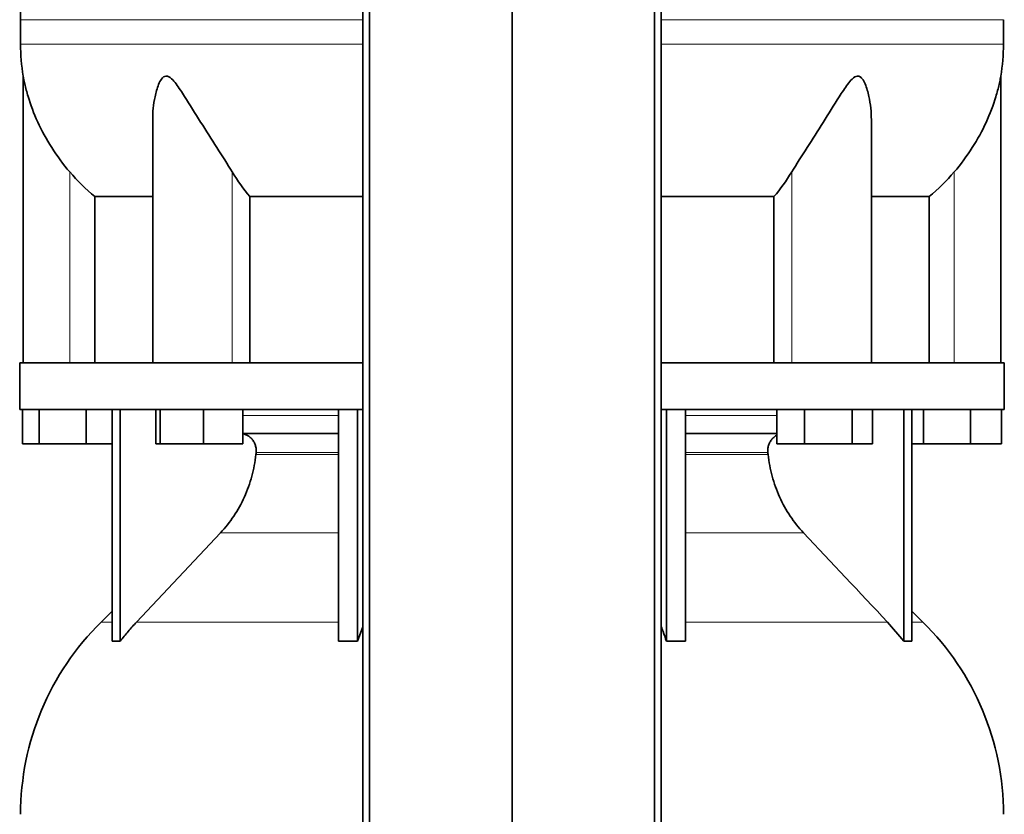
# Model space of a CAD drawing. Header units: millimetres. Extents: x 456 to 1331, y -1435 to 1458.
# Tile 16 of 28: x 463 to 748, y 271 to 501. Entities that reach past the tile are written whole.
import ezdxf

# ---------------------------------------------------------------- set-up
doc = ezdxf.new("R2010")
doc.units = ezdxf.units.MM
doc.layers.add('MID_454-2', color=7, linetype='Continuous')
doc.layers.add('VSI454_DIFFUSORE', color=7, linetype='Continuous')

# ---------------------------------------------------------------- blocks, each defined once
blk = doc.blocks.new('SE')
at = {"layer": 'MID_454-2', "color": 7, "linetype": 'Continuous', "lineweight": 35}
for p, q in [((562.66, 665.09), (562.66, 173.09)), ((564.63, 173.09), (564.63, 665.09)), ((605.87, 173.09), (605.87, 665.09)), ((647.11, 173.09), (647.11, 665.09)), ((649.07, 665.09), (649.07, 173.09))]:
    blk.add_line(p, q, dxfattribs=at)
at = {"layer": 'VSI454_DIFFUSORE', "color": 4, "linetype": 'Continuous', "lineweight": 9}
for p, q in [((562.66, 501.38), (463.61, 501.38)), ((748.12, 501.38), (649.07, 501.38)), ((463.61, 494.34), (562.66, 494.34)), ((649.07, 494.34), (748.12, 494.34)), ((477.87, 402.09), (477.87, 457.31)), ((524.9, 402.09), (524.9, 457.31)), ((686.83, 402.09), (686.83, 457.31)), ((733.87, 402.09), (733.87, 457.31)), ((527.92, 386.82), (555.64, 386.82)), ((656.09, 386.82), (682.57, 386.82)), ((531.75, 375.53), (555.64, 375.53)), ((555.64, 376.09), (531.81, 376.09)), ((679.92, 376.09), (656.09, 376.09)), ((656.09, 375.53), (679.98, 375.53)), ((521.47, 352.84), (555.64, 352.84)), ((656.09, 352.84), (690.26, 352.84)), ((490.16, 327), (486.94, 327)), ((497.17, 327), (555.64, 327)), ((714.56, 327), (656.09, 327)), ((724.8, 327), (721.58, 327))]:
    blk.add_line(p, q, dxfattribs=at)
at = {"layer": 'VSI454_DIFFUSORE', "color": 7, "linetype": 'Continuous', "lineweight": 35}
for p, q in [((463.61, 501.38), (463.61, 494.34)), ((748.12, 494.34), (748.12, 501.38)), ((464.37, 485.05), (464.37, 402.09)), ((747.37, 402.09), (747.37, 485.05)), ((501.86, 472.37), (501.86, 402.09)), ((709.88, 402.09), (709.88, 472.39)), ((485.12, 450.16), (501.86, 450.16)), ((485.12, 402.09), (485.12, 450.16)), ((530.03, 450.16), (562.66, 450.16)), ((530.03, 402.09), (530.03, 450.16)), ((649.07, 450.16), (681.7, 450.16)), ((681.7, 450.16), (681.7, 402.09)), ((709.88, 450.16), (726.61, 450.16)), ((726.61, 450.16), (726.61, 402.09)), ((463.37, 402.09), (562.66, 402.09)), ((463.37, 402.09), (463.37, 388.59)), ((649.07, 402.09), (748.37, 402.09)), ((748.37, 388.59), (748.37, 402.09)), ((463.37, 388.59), (562.66, 388.59)), ((464.22, 378.59), (464.22, 388.59)), ((468.96, 378.59), (468.96, 388.59)), ((482.61, 378.59), (482.61, 388.59)), ((490.16, 321.48), (490.16, 388.59)), ((492.45, 321.48), (492.45, 388.59)), ((502.8, 378.59), (502.8, 388.59)), ((504.01, 378.59), (504.01, 388.59)), ((516.56, 378.59), (516.56, 388.59)), ((527.92, 378.59), (527.92, 388.59)), ((555.64, 321.48), (555.64, 388.59)), ((561.19, 321.48), (561.19, 388.59)), ((649.07, 388.59), (748.37, 388.59)), ((650.55, 321.48), (650.55, 388.59)), ((656.09, 321.48), (656.09, 388.59)), ((682.57, 378.59), (682.57, 388.59)), ((690.52, 378.59), (690.52, 388.59)), ((704.32, 378.59), (704.32, 388.59)), ((710.18, 378.59), (710.18, 388.59)), ((719.28, 321.48), (719.28, 388.59)), ((721.58, 321.48), (721.58, 388.59)), ((724.96, 378.59), (724.96, 388.59)), ((738.61, 378.59), (738.61, 388.59)), ((747.51, 378.59), (747.51, 388.59)), ((555.64, 381.59), (527.92, 381.59)), ((682.57, 381.59), (656.09, 381.59)), ((468.96, 378.59), (464.22, 378.59)), ((482.61, 378.59), (468.96, 378.59)), ((490.16, 378.59), (482.61, 378.59)), ((504.01, 378.59), (502.8, 378.59)), ((516.56, 378.59), (504.01, 378.59)), ((527.92, 378.59), (516.56, 378.59)), ((690.52, 378.59), (682.57, 378.59)), ((704.32, 378.59), (690.52, 378.59)), ((710.18, 378.59), (704.32, 378.59)), ((724.96, 378.59), (721.58, 378.59)), ((738.61, 378.59), (724.96, 378.59)), ((747.51, 378.59), (738.61, 378.59)), ((521.47, 352.84), (497.17, 327)), ((490.16, 330.17), (486.94, 327)), ((724.8, 327), (721.58, 330.17)), ((561.19, 321.48), (562.66, 325.64)), ((714.56, 327), (719.28, 321.48))]:
    blk.add_line(p, q, dxfattribs=at)
for centre, radius, start, end in [((541.6, 501.38), 77.98, 134.5, 180), ((521.03, 494.34), 57.42, 180, 189.3177), ((690.7, 494.34), 57.42, 350.6813, 0), ((541.6, 271.38), 77.98, 134.5, 180), ((670.14, 271.38), 77.98, 0, 45.5)]:
    blk.add_arc(centre, radius, start, end, dxfattribs=at)
for points, knots in [([(477.87, 457.31), (475.94, 459.58), (474.2, 461.93), (471.1, 466.78), (469.74, 469.27), (467.46, 474.23), (466.52, 476.72), (465.41, 480.42), (465.09, 481.65), (464.71, 483.33), (464.6, 483.86), (464.47, 484.53), (464.43, 484.73), (464.38, 485), (464.37, 485.07), (464.37, 485.07)], [0, 0, 0, 0, 0.125, 0.125, 0.25, 0.25, 0.375, 0.375, 0.4375, 0.4375, 0.46875, 0.46875, 0.484375, 0.484375, 0.498741, 0.498741, 0.498741, 0.498741]), ([(524.9, 457.31), (523.54, 459.58), (522.03, 461.93), (518.91, 466.78), (517.31, 469.27), (514.17, 474.23), (512.63, 476.72), (510.27, 480.42), (509.48, 481.65), (508.22, 483.33), (507.79, 483.86), (507.06, 484.53), (506.81, 484.73), (506.28, 485.01), (506.01, 485.08), (505.23, 485.04), (504.78, 484.66), (504.1, 483.74), (503.83, 483.21), (503.12, 481.51), (502.79, 480.3), (502.07, 476.88), (501.86, 474.61), (501.86, 472.37)], [0, 0, 0, 0, 0.125, 0.125, 0.25, 0.25, 0.375, 0.375, 0.4375, 0.4375, 0.46875, 0.46875, 0.484375, 0.484375, 0.5, 0.5, 0.53125, 0.53125, 0.5625, 0.5625, 0.625, 0.625, 0.7380463, 0.7380463, 0.7380463, 0.7380463]), ([(709.88, 472.38), (709.88, 474.65), (709.66, 476.93), (708.91, 480.42), (708.57, 481.65), (707.85, 483.33), (707.57, 483.86), (707.03, 484.53), (706.83, 484.73), (706.38, 485.01), (706.12, 485.08), (705.33, 485.04), (704.79, 484.66), (703.85, 483.74), (703.42, 483.21), (702.16, 481.51), (701.38, 480.3), (699.06, 476.65), (697.5, 474.13), (694.37, 469.18), (692.8, 466.75), (689.72, 461.95), (688.19, 459.56), (686.83, 457.31)], [0.2605527, 0.2605527, 0.2605527, 0.2605527, 0.375, 0.375, 0.4375, 0.4375, 0.46875, 0.46875, 0.484375, 0.484375, 0.5, 0.5, 0.53125, 0.53125, 0.5625, 0.5625, 0.625, 0.625, 0.75, 0.75, 0.875, 0.875, 1, 1, 1, 1]), ([(747.37, 485.07), (747.37, 485.07), (747.37, 485.07), (747.36, 485.04), (747.29, 484.66), (747.11, 483.74), (747, 483.21), (746.61, 481.51), (746.29, 480.3), (745.19, 476.65), (744.24, 474.13), (741.95, 469.18), (740.62, 466.75), (737.54, 461.95), (735.79, 459.56), (733.87, 457.31)], [0.4987425, 0.4987425, 0.4987425, 0.4987425, 0.5, 0.5, 0.53125, 0.53125, 0.5625, 0.5625, 0.625, 0.625, 0.75, 0.75, 0.875, 0.875, 1, 1, 1, 1]), ([(531.81, 376.09), (531.84, 376.44), (531.84, 376.79), (531.77, 377.48), (531.7, 377.82), (531.5, 378.49), (531.37, 378.81), (531.04, 379.41), (530.85, 379.69), (530.53, 380.08), (530.42, 380.2), (530.18, 380.44), (530.05, 380.55), (529.66, 380.85), (529.38, 381.02), (528.94, 381.24), (528.79, 381.3), (528.48, 381.41), (528.33, 381.45), (528.09, 381.5), (528.01, 381.52), (527.93, 381.54)], [0, 0, 0, 0, 0.125, 0.125, 0.25, 0.25, 0.375, 0.375, 0.5, 0.5, 0.5625, 0.5625, 0.625, 0.625, 0.75, 0.75, 0.8125, 0.8125, 0.875, 0.875, 0.9073547, 0.9073547, 0.9073547, 0.9073547]), ([(679.92, 376.09), (679.89, 376.44), (679.89, 376.79), (679.96, 377.48), (680.03, 377.82), (680.23, 378.49), (680.36, 378.81), (680.69, 379.41), (680.88, 379.69), (681.2, 380.08), (681.32, 380.2), (681.56, 380.44), (681.68, 380.55), (682.05, 380.83), (682.29, 380.99), (682.55, 381.12)], [0, 0, 0, 0, 0.125, 0.125, 0.25, 0.25, 0.375, 0.375, 0.5, 0.5, 0.5625, 0.5625, 0.625, 0.625, 0.7365505, 0.7365505, 0.7365505, 0.7365505]), ([(521.47, 352.84), (522.9, 354.36), (524.19, 355.99), (526.5, 359.45), (527.52, 361.29), (529.29, 365.18), (530, 367.18), (531.12, 371.28), (531.52, 373.38), (531.75, 375.53)], [0, 0, 0, 0, 0.25, 0.25, 0.5, 0.5, 0.75, 0.75, 1, 1, 1, 1]), ([(690.26, 352.84), (688.83, 354.36), (687.54, 355.99), (685.23, 359.45), (684.21, 361.29), (682.45, 365.18), (681.73, 367.18), (680.61, 371.28), (680.21, 373.38), (679.98, 375.53)], [0, 0, 0, 0, 0.25, 0.25, 0.5, 0.5, 0.75, 0.75, 1, 1, 1, 1]), ([(497.17, 327), (496.35, 326.13), (495.54, 325.23), (493.96, 323.38), (493.2, 322.44), (492.45, 321.48)], [0, 0, 0, 0, 0.5, 0.5, 1, 1, 1, 1]), ([(650.55, 321.48), (650.24, 322.44), (649.92, 323.38), (649.43, 324.78), (649.25, 325.26), (649.08, 325.72)], [0, 0, 0, 0, 0.5, 0.5, 0.7600147, 0.7600147, 0.7600147, 0.7600147])]:
    blk.add_open_spline(points, degree=3, knots=knots, dxfattribs=at)
for points in [[(485.12, 450.16), (482.49, 452.32), (480.07, 454.71), (477.87, 457.31)], [(530.03, 450.16), (528.17, 452.32), (526.46, 454.71), (524.9, 457.31)], [(686.83, 457.31), (685.27, 454.71), (683.56, 452.32), (681.7, 450.16)], [(733.87, 457.31), (731.66, 454.71), (729.24, 452.32), (726.61, 450.16)], [(531.75, 375.53), (531.77, 375.72), (531.79, 375.91), (531.81, 376.09)], [(679.98, 375.53), (679.96, 375.72), (679.94, 375.91), (679.92, 376.09)], [(690.26, 352.84), (698.36, 344.23), (706.46, 335.62), (714.56, 327)], [(492.45, 321.48), (491.69, 321.53), (490.92, 321.53), (490.16, 321.48)], [(555.64, 321.48), (557.49, 321.53), (559.34, 321.53), (561.19, 321.48)], [(656.09, 321.48), (654.25, 321.53), (652.39, 321.53), (650.55, 321.48)], [(719.28, 321.48), (720.04, 321.53), (720.81, 321.53), (721.58, 321.48)]]:
    blk.add_open_spline(points, degree=3, dxfattribs=at)

msp = doc.modelspace()

# ---------------------------------------------------------------- block references
msp.add_blockref('SE', (0, 0))

doc.saveas('drawing.dxf')
